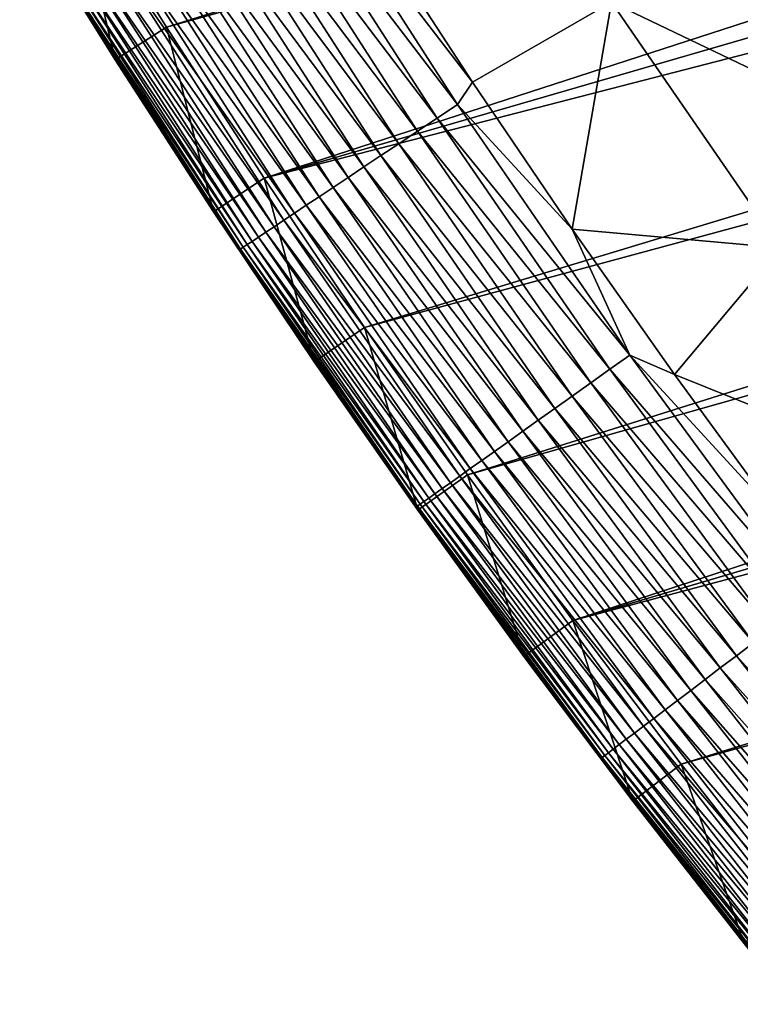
# Model space of a CAD drawing. Header units: millimetres. Extents: x -50 to 50, y -50 to 50.
# Tile 2 of 256: x -42.7 to -39.2, y -31.4 to -26.6. Entities that reach past the tile are written whole.
import ezdxf

# ---------------------------------------------------------------- set-up
doc = ezdxf.new("R2010")
doc.units = ezdxf.units.MM
doc.header["$LTSCALE"] = 65.185185
for name, color, linetype in [('37', 7, 'CONTINUOUS'), ('39', 7, 'CONTINUOUS'), ('40', 7, 'CONTINUOUS'), ('42', 7, 'CONTINUOUS'), ('44', 7, 'CONTINUOUS')]:
    doc.layers.add(name, color=color, linetype=linetype)

msp = doc.modelspace()

# ---------------------------------------------------------------- linework, layer by layer
at = {"layer": '37', "color": 15, "linetype": 'Continuous', "true_color": 0xaf503c}
for points in [[(-38.2693, -27.204, -1.106), (-39.7869, -26.4772, -0.4273), (-39.089, -26.0127, -1.106), (-38.2693, -27.204, -1.106)], [(-40.4724, -26.8715, 0.23), (-40.951, -26.1364, 0.23), (-39.7869, -26.4772, -0.4273), (-40.4724, -26.8715, 0.23)], [(-39.9806, -27.5977, 0.23), (-40.4724, -26.8715, 0.23), (-39.7869, -26.4772, -0.4273), (-39.9806, -27.5977, 0.23)], [(-38.9526, -27.6898, -0.4273), (-39.9806, -27.5977, 0.23), (-39.7869, -26.4772, -0.4273), (-38.9526, -27.6898, -0.4273)], [(-38.9526, -27.6898, -0.4273), (-39.7869, -26.4772, -0.4273), (-38.2693, -27.204, -1.106), (-38.9526, -27.6898, -0.4273)], [(-39.4758, -28.315, 0.23), (-39.9806, -27.5977, 0.23), (-38.9526, -27.6898, -0.4273), (-39.4758, -28.315, 0.23)], [(-38.0813, -28.8762, -0.4273), (-39.4758, -28.315, 0.23), (-38.9526, -27.6898, -0.4273), (-38.0813, -28.8762, -0.4273)], [(-38.9581, -29.023, 0.23), (-39.4758, -28.315, 0.23), (-38.0813, -28.8762, -0.4273), (-38.9581, -29.023, 0.23)]]:
    msp.add_3dface(points, dxfattribs=at)
at = {"layer": '39', "color": 15, "linetype": 'Continuous', "true_color": 0xaf503c}
for points in [[(-42.4507, -25.8478, 4.5), (-41.9825, -26.6014, 4.5), (-23.0765, -20.7, 4.5), (-42.4507, -25.8478, 4.5)], [(-23.0765, -20.7, 4.5), (-41.9825, -26.6014, 4.5), (-22.6027, -21.2162, 4.5), (-23.0765, -20.7, 4.5)], [(-41.9825, -26.6014, 4.5), (-41.501, -27.3464, 4.5), (-22.6027, -21.2162, 4.5), (-41.9825, -26.6014, 4.5)], [(-22.6027, -21.2162, 4.5), (-41.501, -27.3464, 4.5), (-22.1175, -21.7215, 4.5), (-22.6027, -21.2162, 4.5)], [(-22.1175, -21.7215, 4.5), (-41.501, -27.3464, 4.5), (-21.6208, -22.2157, 4.5), (-22.1175, -21.7215, 4.5)], [(-41.501, -27.3464, 4.5), (-41.0062, -28.0829, 4.5), (-21.6208, -22.2157, 4.5), (-41.501, -27.3464, 4.5)], [(-21.6208, -22.2157, 4.5), (-41.0062, -28.0829, 4.5), (-21.1132, -22.6986, 4.5), (-21.6208, -22.2157, 4.5)], [(-41.0062, -28.0829, 4.5), (-40.4985, -28.8102, 4.5), (-21.1132, -22.6986, 4.5), (-41.0062, -28.0829, 4.5)], [(-21.1132, -22.6986, 4.5), (-40.4985, -28.8102, 4.5), (-20.5947, -23.1699, 4.5), (-21.1132, -22.6986, 4.5)], [(-40.4985, -28.8102, 4.5), (-39.9777, -29.5285, 4.5), (-20.5947, -23.1699, 4.5), (-40.4985, -28.8102, 4.5)], [(-20.5947, -23.1699, 4.5), (-39.9777, -29.5285, 4.5), (-20.0658, -23.6293, 4.5), (-20.5947, -23.1699, 4.5)], [(-20.0658, -23.6293, 4.5), (-39.9777, -29.5285, 4.5), (-19.5266, -24.0767, 4.5), (-20.0658, -23.6293, 4.5)], [(-39.9777, -29.5285, 4.5), (-39.4443, -30.2372, 4.5), (-19.5266, -24.0767, 4.5), (-39.9777, -29.5285, 4.5)], [(-19.5266, -24.0767, 4.5), (-39.4443, -30.2372, 4.5), (-18.9775, -24.5118, 4.5), (-19.5266, -24.0767, 4.5)], [(-39.4443, -30.2372, 4.5), (-38.8982, -30.9365, 4.5), (-18.9775, -24.5118, 4.5), (-39.4443, -30.2372, 4.5)]]:
    msp.add_3dface(points, dxfattribs=at)
at = {"layer": '40', "color": 15, "linetype": 'Continuous', "true_color": 0xaf503c}
for points in [[(-42.236, -26.762, 4.2), (-42.707, -26.0039, 4.2), (-42.236, -26.762, 3.33), (-42.236, -26.762, 4.2)], [(-42.236, -26.762, 3.33), (-42.707, -26.0039, 4.2), (-42.707, -26.0039, 3.33), (-42.236, -26.762, 3.33)], [(-41.7515, -27.5116, 3.33), (-42.236, -26.762, 4.2), (-42.236, -26.762, 3.33), (-41.7515, -27.5116, 3.33)], [(-41.7515, -27.5116, 4.2), (-42.236, -26.762, 4.2), (-41.7515, -27.5116, 3.33), (-41.7515, -27.5116, 4.2)], [(-41.2538, -28.2524, 3.33), (-41.7515, -27.5116, 4.2), (-41.7515, -27.5116, 3.33), (-41.2538, -28.2524, 3.33)], [(-41.2538, -28.2524, 4.2), (-41.7515, -27.5116, 4.2), (-41.2538, -28.2524, 3.33), (-41.2538, -28.2524, 4.2)], [(-40.7429, -28.9841, 3.33), (-41.2538, -28.2524, 4.2), (-41.2538, -28.2524, 3.33), (-40.7429, -28.9841, 3.33)], [(-40.7429, -28.9841, 4.2), (-41.2538, -28.2524, 4.2), (-40.7429, -28.9841, 3.33), (-40.7429, -28.9841, 4.2)], [(-40.219, -29.7067, 3.33), (-40.7429, -28.9841, 4.2), (-40.7429, -28.9841, 3.33), (-40.219, -29.7067, 3.33)], [(-40.219, -29.7067, 4.2), (-40.7429, -28.9841, 4.2), (-40.219, -29.7067, 3.33), (-40.219, -29.7067, 4.2)], [(-39.6823, -30.4198, 3.33), (-40.219, -29.7067, 4.2), (-40.219, -29.7067, 3.33), (-39.6823, -30.4198, 3.33)], [(-39.6823, -30.4198, 4.2), (-40.219, -29.7067, 4.2), (-39.6823, -30.4198, 3.33), (-39.6823, -30.4198, 4.2)], [(-39.133, -31.1232, 3.33), (-39.6823, -30.4198, 4.2), (-39.6823, -30.4198, 3.33), (-39.133, -31.1232, 3.33)], [(-39.133, -31.1232, 4.2), (-39.6823, -30.4198, 4.2), (-39.133, -31.1232, 3.33), (-39.133, -31.1232, 4.2)]]:
    msp.add_3dface(points, dxfattribs=at)
at = {"layer": '42', "color": 15, "linetype": 'Continuous', "true_color": 0xaf503c}
for points in [[(-41.3584, -25.7215, 0.3387), (-40.5466, -26.9829, 0.3387), (-41.4614, -25.7856, 0.4548), (-41.3584, -25.7215, 0.3387)], [(-41.3584, -25.7215, 0.3387), (-40.4724, -26.8715, 0.23), (-40.5466, -26.9829, 0.3387), (-41.3584, -25.7215, 0.3387)], [(-40.951, -26.1364, 0.23), (-40.4724, -26.8715, 0.23), (-41.3584, -25.7215, 0.3387), (-40.951, -26.1364, 0.23)], [(-41.4614, -25.7856, 0.4548), (-40.6476, -27.0501, 0.4548), (-41.5601, -25.847, 0.5758), (-41.4614, -25.7856, 0.4548)], [(-41.4614, -25.7856, 0.4548), (-40.5466, -26.9829, 0.3387), (-40.6476, -27.0501, 0.4548), (-41.4614, -25.7856, 0.4548)], [(-41.5601, -25.847, 0.5758), (-40.7444, -27.1145, 0.5758), (-41.6545, -25.9057, 0.7017), (-41.5601, -25.847, 0.5758)], [(-41.5601, -25.847, 0.5758), (-40.6476, -27.0501, 0.4548), (-40.7444, -27.1145, 0.5758), (-41.5601, -25.847, 0.5758)], [(-41.6545, -25.9057, 0.7017), (-40.8369, -27.1761, 0.7017), (-41.7443, -25.9616, 0.832), (-41.6545, -25.9057, 0.7017)], [(-41.6545, -25.9057, 0.7017), (-40.7444, -27.1145, 0.5758), (-40.8369, -27.1761, 0.7017), (-41.6545, -25.9057, 0.7017)], [(-41.7443, -25.9616, 0.832), (-40.925, -27.2347, 0.832), (-41.8294, -26.0145, 0.9667), (-41.7443, -25.9616, 0.832)], [(-41.7443, -25.9616, 0.832), (-40.8369, -27.1761, 0.7017), (-40.925, -27.2347, 0.832), (-41.7443, -25.9616, 0.832)], [(-42.236, -26.762, 3.33), (-42.707, -26.0039, 3.33), (-42.4578, -26.4054, 3.1623), (-42.236, -26.762, 3.33)], [(-41.8294, -26.0145, 0.9667), (-41.0084, -27.2902, 0.9667), (-41.9096, -26.0644, 1.1055), (-41.8294, -26.0145, 0.9667)], [(-41.8294, -26.0145, 0.9667), (-40.925, -27.2347, 0.832), (-41.0084, -27.2902, 0.9667), (-41.8294, -26.0145, 0.9667)], [(-41.9096, -26.0644, 1.1055), (-41.087, -27.3426, 1.1055), (-41.9849, -26.1112, 1.2481), (-41.9096, -26.0644, 1.1055)], [(-41.9096, -26.0644, 1.1055), (-41.0084, -27.2902, 0.9667), (-41.087, -27.3426, 1.1055), (-41.9096, -26.0644, 1.1055)], [(-41.9849, -26.1112, 1.2481), (-41.1608, -27.3916, 1.2481), (-42.0549, -26.1548, 1.3943), (-41.9849, -26.1112, 1.2481)], [(-41.9849, -26.1112, 1.2481), (-41.087, -27.3426, 1.1055), (-41.1608, -27.3916, 1.2481), (-41.9849, -26.1112, 1.2481)], [(-42.0549, -26.1548, 1.3943), (-41.2295, -27.4374, 1.3943), (-42.1197, -26.1951, 1.5439), (-42.0549, -26.1548, 1.3943)], [(-42.0549, -26.1548, 1.3943), (-41.1608, -27.3916, 1.2481), (-41.2295, -27.4374, 1.3943), (-42.0549, -26.1548, 1.3943)], [(-42.1791, -26.232, 1.6965), (-41.3512, -27.5184, 1.6965), (-42.2331, -26.2656, 1.8519), (-42.1791, -26.232, 1.6965)], [(-42.1197, -26.1951, 1.5439), (-41.293, -27.4796, 1.5439), (-42.1791, -26.232, 1.6965), (-42.1197, -26.1951, 1.5439)], [(-42.1791, -26.232, 1.6965), (-41.293, -27.4796, 1.5439), (-41.3512, -27.5184, 1.6965), (-42.1791, -26.232, 1.6965)], [(-42.1197, -26.1951, 1.5439), (-41.2295, -27.4374, 1.3943), (-41.293, -27.4796, 1.5439), (-42.1197, -26.1951, 1.5439)], [(-42.2331, -26.2656, 1.8519), (-41.4041, -27.5536, 1.8519), (-42.2814, -26.2957, 2.0098), (-42.2331, -26.2656, 1.8519)], [(-42.2331, -26.2656, 1.8519), (-41.3512, -27.5184, 1.6965), (-41.4041, -27.5536, 1.8519), (-42.2331, -26.2656, 1.8519)], [(-42.3241, -26.3222, 2.17), (-41.4934, -27.613, 2.17), (-42.3611, -26.3452, 2.3321), (-42.3241, -26.3222, 2.17)], [(-42.2814, -26.2957, 2.0098), (-41.4515, -27.5852, 2.0098), (-42.3241, -26.3222, 2.17), (-42.2814, -26.2957, 2.0098)], [(-42.3241, -26.3222, 2.17), (-41.4515, -27.5852, 2.0098), (-41.4934, -27.613, 2.17), (-42.3241, -26.3222, 2.17)], [(-42.2814, -26.2957, 2.0098), (-41.4041, -27.5536, 1.8519), (-41.4515, -27.5852, 2.0098), (-42.2814, -26.2957, 2.0098)], [(-42.4175, -26.3803, 2.6612), (-41.5849, -27.6739, 2.6612), (-42.4369, -26.3923, 2.8275), (-42.4175, -26.3803, 2.6612)], [(-42.3922, -26.3646, 2.496), (-41.5601, -27.6575, 2.496), (-42.4175, -26.3803, 2.6612), (-42.3922, -26.3646, 2.496)], [(-42.4175, -26.3803, 2.6612), (-41.5601, -27.6575, 2.496), (-41.5849, -27.6739, 2.6612), (-42.4175, -26.3803, 2.6612)], [(-42.3611, -26.3452, 2.3321), (-41.5296, -27.6371, 2.3321), (-42.3922, -26.3646, 2.496), (-42.3611, -26.3452, 2.3321)], [(-42.3922, -26.3646, 2.496), (-41.5296, -27.6371, 2.3321), (-41.5601, -27.6575, 2.496), (-42.3922, -26.3646, 2.496)], [(-42.3611, -26.3452, 2.3321), (-41.4934, -27.613, 2.17), (-41.5296, -27.6371, 2.3321), (-42.3611, -26.3452, 2.3321)], [(-42.4503, -26.4007, 2.9946), (-41.6171, -27.6954, 2.9946), (-42.4578, -26.4054, 3.1623), (-42.4503, -26.4007, 2.9946)], [(-42.4578, -26.4054, 3.1623), (-41.6171, -27.6954, 2.9946), (-41.6244, -27.7002, 3.1623), (-42.4578, -26.4054, 3.1623)], [(-42.236, -26.762, 3.33), (-42.4578, -26.4054, 3.1623), (-41.6244, -27.7002, 3.1623), (-42.236, -26.762, 3.33)], [(-42.4369, -26.3923, 2.8275), (-41.6039, -27.6866, 2.8275), (-42.4503, -26.4007, 2.9946), (-42.4369, -26.3923, 2.8275)], [(-42.4503, -26.4007, 2.9946), (-41.6039, -27.6866, 2.8275), (-41.6171, -27.6954, 2.9946), (-42.4503, -26.4007, 2.9946)], [(-42.4369, -26.3923, 2.8275), (-41.5849, -27.6739, 2.6612), (-41.6039, -27.6866, 2.8275), (-42.4369, -26.3923, 2.8275)], [(-41.7515, -27.5116, 3.33), (-42.236, -26.762, 3.33), (-41.6244, -27.7002, 3.1623), (-41.7515, -27.5116, 3.33)], [(-40.4724, -26.8715, 0.23), (-39.9806, -27.5977, 0.23), (-40.5466, -26.9829, 0.3387), (-40.4724, -26.8715, 0.23)], [(-40.5466, -26.9829, 0.3387), (-39.6964, -28.2186, 0.3387), (-40.6476, -27.0501, 0.4548), (-40.5466, -26.9829, 0.3387)], [(-40.5466, -26.9829, 0.3387), (-39.9806, -27.5977, 0.23), (-39.6964, -28.2186, 0.3387), (-40.5466, -26.9829, 0.3387)], [(-40.6476, -27.0501, 0.4548), (-39.7952, -28.2889, 0.4548), (-40.7444, -27.1145, 0.5758), (-40.6476, -27.0501, 0.4548)], [(-40.6476, -27.0501, 0.4548), (-39.6964, -28.2186, 0.3387), (-39.7952, -28.2889, 0.4548), (-40.6476, -27.0501, 0.4548)], [(-40.7444, -27.1145, 0.5758), (-39.89, -28.3563, 0.5758), (-40.8369, -27.1761, 0.7017), (-40.7444, -27.1145, 0.5758)], [(-40.7444, -27.1145, 0.5758), (-39.7952, -28.2889, 0.4548), (-39.89, -28.3563, 0.5758), (-40.7444, -27.1145, 0.5758)], [(-40.8369, -27.1761, 0.7017), (-39.9806, -28.4207, 0.7017), (-40.925, -27.2347, 0.832), (-40.8369, -27.1761, 0.7017)], [(-40.8369, -27.1761, 0.7017), (-39.89, -28.3563, 0.5758), (-39.9806, -28.4207, 0.7017), (-40.8369, -27.1761, 0.7017)], [(-40.925, -27.2347, 0.832), (-40.0668, -28.482, 0.832), (-41.0084, -27.2902, 0.9667), (-40.925, -27.2347, 0.832)], [(-40.925, -27.2347, 0.832), (-39.9806, -28.4207, 0.7017), (-40.0668, -28.482, 0.832), (-40.925, -27.2347, 0.832)], [(-41.0084, -27.2902, 0.9667), (-40.1485, -28.5401, 0.9667), (-41.087, -27.3426, 1.1055), (-41.0084, -27.2902, 0.9667)], [(-41.0084, -27.2902, 0.9667), (-40.0668, -28.482, 0.832), (-40.1485, -28.5401, 0.9667), (-41.0084, -27.2902, 0.9667)], [(-41.087, -27.3426, 1.1055), (-40.2255, -28.5948, 1.1055), (-41.1608, -27.3916, 1.2481), (-41.087, -27.3426, 1.1055)], [(-41.087, -27.3426, 1.1055), (-40.1485, -28.5401, 0.9667), (-40.2255, -28.5948, 1.1055), (-41.087, -27.3426, 1.1055)], [(-41.1608, -27.3916, 1.2481), (-40.2976, -28.6461, 1.2481), (-41.2295, -27.4374, 1.3943), (-41.1608, -27.3916, 1.2481)], [(-41.1608, -27.3916, 1.2481), (-40.2255, -28.5948, 1.1055), (-40.2976, -28.6461, 1.2481), (-41.1608, -27.3916, 1.2481)], [(-41.2295, -27.4374, 1.3943), (-40.3649, -28.6939, 1.3943), (-41.293, -27.4796, 1.5439), (-41.2295, -27.4374, 1.3943)], [(-41.2295, -27.4374, 1.3943), (-40.2976, -28.6461, 1.2481), (-40.3649, -28.6939, 1.3943), (-41.2295, -27.4374, 1.3943)], [(-41.293, -27.4796, 1.5439), (-40.4271, -28.7382, 1.5439), (-41.3512, -27.5184, 1.6965), (-41.293, -27.4796, 1.5439)], [(-41.293, -27.4796, 1.5439), (-40.3649, -28.6939, 1.3943), (-40.4271, -28.7382, 1.5439), (-41.293, -27.4796, 1.5439)], [(-41.2538, -28.2524, 3.33), (-41.7515, -27.5116, 3.33), (-41.6244, -27.7002, 3.1623), (-41.2538, -28.2524, 3.33)], [(-41.3512, -27.5184, 1.6965), (-40.4841, -28.7787, 1.6965), (-41.4041, -27.5536, 1.8519), (-41.3512, -27.5184, 1.6965)], [(-41.3512, -27.5184, 1.6965), (-40.4271, -28.7382, 1.5439), (-40.4841, -28.7787, 1.6965), (-41.3512, -27.5184, 1.6965)], [(-41.4515, -27.5852, 2.0098), (-40.5823, -28.8485, 2.0098), (-41.4934, -27.613, 2.17), (-41.4515, -27.5852, 2.0098)], [(-41.4041, -27.5536, 1.8519), (-40.5359, -28.8155, 1.8519), (-41.4515, -27.5852, 2.0098), (-41.4041, -27.5536, 1.8519)], [(-41.4515, -27.5852, 2.0098), (-40.5359, -28.8155, 1.8519), (-40.5823, -28.8485, 2.0098), (-41.4515, -27.5852, 2.0098)], [(-41.4041, -27.5536, 1.8519), (-40.4841, -28.7787, 1.6965), (-40.5359, -28.8155, 1.8519), (-41.4041, -27.5536, 1.8519)], [(-41.5296, -27.6371, 2.3321), (-40.6587, -28.9028, 2.3321), (-41.5601, -27.6575, 2.496), (-41.5296, -27.6371, 2.3321)], [(-41.4934, -27.613, 2.17), (-40.6233, -28.8776, 2.17), (-41.5296, -27.6371, 2.3321), (-41.4934, -27.613, 2.17)], [(-41.5296, -27.6371, 2.3321), (-40.6233, -28.8776, 2.17), (-40.6587, -28.9028, 2.3321), (-41.5296, -27.6371, 2.3321)], [(-41.4934, -27.613, 2.17), (-40.5823, -28.8485, 2.0098), (-40.6233, -28.8776, 2.17), (-41.4934, -27.613, 2.17)], [(-39.9806, -27.5977, 0.23), (-39.4758, -28.315, 0.23), (-39.6964, -28.2186, 0.3387), (-39.9806, -27.5977, 0.23)], [(-41.6039, -27.6866, 2.8275), (-40.7315, -28.9546, 2.8275), (-41.6171, -27.6954, 2.9946), (-41.6039, -27.6866, 2.8275)], [(-41.5849, -27.6739, 2.6612), (-40.7129, -28.9414, 2.6612), (-41.6039, -27.6866, 2.8275), (-41.5849, -27.6739, 2.6612)], [(-41.6039, -27.6866, 2.8275), (-40.7129, -28.9414, 2.6612), (-40.7315, -28.9546, 2.8275), (-41.6039, -27.6866, 2.8275)], [(-41.5601, -27.6575, 2.496), (-40.6886, -28.9241, 2.496), (-41.5849, -27.6739, 2.6612), (-41.5601, -27.6575, 2.496)], [(-41.5849, -27.6739, 2.6612), (-40.6886, -28.9241, 2.496), (-40.7129, -28.9414, 2.6612), (-41.5849, -27.6739, 2.6612)], [(-41.5601, -27.6575, 2.496), (-40.6587, -28.9028, 2.3321), (-40.6886, -28.9241, 2.496), (-41.5601, -27.6575, 2.496)], [(-41.6171, -27.6954, 2.9946), (-40.7444, -28.9638, 2.9946), (-41.6244, -27.7002, 3.1623), (-41.6171, -27.6954, 2.9946)], [(-41.6244, -27.7002, 3.1623), (-40.7444, -28.9638, 2.9946), (-40.7516, -28.9689, 3.1623), (-41.6244, -27.7002, 3.1623)], [(-41.2538, -28.2524, 3.33), (-41.6244, -27.7002, 3.1623), (-40.7516, -28.9689, 3.1623), (-41.2538, -28.2524, 3.33)], [(-41.6171, -27.6954, 2.9946), (-40.7315, -28.9546, 2.8275), (-40.7444, -28.9638, 2.9946), (-41.6171, -27.6954, 2.9946)], [(-39.6964, -28.2186, 0.3387), (-38.8085, -29.4276, 0.3387), (-39.7952, -28.2889, 0.4548), (-39.6964, -28.2186, 0.3387)], [(-39.6964, -28.2186, 0.3387), (-38.9581, -29.023, 0.23), (-38.8085, -29.4276, 0.3387), (-39.6964, -28.2186, 0.3387)], [(-39.4758, -28.315, 0.23), (-38.9581, -29.023, 0.23), (-39.6964, -28.2186, 0.3387), (-39.4758, -28.315, 0.23)], [(-40.7429, -28.9841, 3.33), (-41.2538, -28.2524, 3.33), (-40.7516, -28.9689, 3.1623), (-40.7429, -28.9841, 3.33)], [(-39.7952, -28.2889, 0.4548), (-38.9051, -29.5009, 0.4548), (-39.89, -28.3563, 0.5758), (-39.7952, -28.2889, 0.4548)], [(-39.7952, -28.2889, 0.4548), (-38.8085, -29.4276, 0.3387), (-38.9051, -29.5009, 0.4548), (-39.7952, -28.2889, 0.4548)], [(-39.89, -28.3563, 0.5758), (-38.9978, -29.5712, 0.5758), (-39.9806, -28.4207, 0.7017), (-39.89, -28.3563, 0.5758)], [(-39.89, -28.3563, 0.5758), (-38.9051, -29.5009, 0.4548), (-38.9978, -29.5712, 0.5758), (-39.89, -28.3563, 0.5758)], [(-39.9806, -28.4207, 0.7017), (-39.0863, -29.6383, 0.7017), (-40.0668, -28.482, 0.832), (-39.9806, -28.4207, 0.7017)], [(-39.9806, -28.4207, 0.7017), (-38.9978, -29.5712, 0.5758), (-39.0863, -29.6383, 0.7017), (-39.9806, -28.4207, 0.7017)], [(-40.0668, -28.482, 0.832), (-39.1706, -29.7023, 0.832), (-40.1485, -28.5401, 0.9667), (-40.0668, -28.482, 0.832)], [(-40.0668, -28.482, 0.832), (-39.0863, -29.6383, 0.7017), (-39.1706, -29.7023, 0.832), (-40.0668, -28.482, 0.832)], [(-40.1485, -28.5401, 0.9667), (-39.2504, -29.7628, 0.9667), (-40.2255, -28.5948, 1.1055), (-40.1485, -28.5401, 0.9667)], [(-40.1485, -28.5401, 0.9667), (-39.1706, -29.7023, 0.832), (-39.2504, -29.7628, 0.9667), (-40.1485, -28.5401, 0.9667)], [(-40.2255, -28.5948, 1.1055), (-39.3257, -29.8199, 1.1055), (-40.2976, -28.6461, 1.2481), (-40.2255, -28.5948, 1.1055)], [(-40.2255, -28.5948, 1.1055), (-39.2504, -29.7628, 0.9667), (-39.3257, -29.8199, 1.1055), (-40.2255, -28.5948, 1.1055)], [(-40.2976, -28.6461, 1.2481), (-39.3963, -29.8734, 1.2481), (-40.3649, -28.6939, 1.3943), (-40.2976, -28.6461, 1.2481)], [(-40.2976, -28.6461, 1.2481), (-39.3257, -29.8199, 1.1055), (-39.3963, -29.8734, 1.2481), (-40.2976, -28.6461, 1.2481)], [(-40.3649, -28.6939, 1.3943), (-39.462, -29.9233, 1.3943), (-40.4271, -28.7382, 1.5439), (-40.3649, -28.6939, 1.3943)], [(-40.3649, -28.6939, 1.3943), (-39.3963, -29.8734, 1.2481), (-39.462, -29.9233, 1.3943), (-40.3649, -28.6939, 1.3943)], [(-40.4271, -28.7382, 1.5439), (-39.5228, -29.9694, 1.5439), (-40.4841, -28.7787, 1.6965), (-40.4271, -28.7382, 1.5439)], [(-40.4271, -28.7382, 1.5439), (-39.462, -29.9233, 1.3943), (-39.5228, -29.9694, 1.5439), (-40.4271, -28.7382, 1.5439)], [(-40.4841, -28.7787, 1.6965), (-39.5786, -30.0117, 1.6965), (-40.5359, -28.8155, 1.8519), (-40.4841, -28.7787, 1.6965)], [(-40.4841, -28.7787, 1.6965), (-39.5228, -29.9694, 1.5439), (-39.5786, -30.0117, 1.6965), (-40.4841, -28.7787, 1.6965)], [(-40.5823, -28.8485, 2.0098), (-39.6746, -30.0845, 2.0098), (-40.6233, -28.8776, 2.17), (-40.5823, -28.8485, 2.0098)], [(-40.5359, -28.8155, 1.8519), (-39.6292, -30.0501, 1.8519), (-40.5823, -28.8485, 2.0098), (-40.5359, -28.8155, 1.8519)], [(-40.5823, -28.8485, 2.0098), (-39.6292, -30.0501, 1.8519), (-39.6746, -30.0845, 2.0098), (-40.5823, -28.8485, 2.0098)], [(-40.5359, -28.8155, 1.8519), (-39.5786, -30.0117, 1.6965), (-39.6292, -30.0501, 1.8519), (-40.5359, -28.8155, 1.8519)], [(-40.6587, -28.9028, 2.3321), (-39.7493, -30.1411, 2.3321), (-40.6886, -28.9241, 2.496), (-40.6587, -28.9028, 2.3321)], [(-40.6233, -28.8776, 2.17), (-39.7146, -30.1149, 2.17), (-40.6587, -28.9028, 2.3321), (-40.6233, -28.8776, 2.17)], [(-40.6587, -28.9028, 2.3321), (-39.7146, -30.1149, 2.17), (-39.7493, -30.1411, 2.3321), (-40.6587, -28.9028, 2.3321)], [(-40.6233, -28.8776, 2.17), (-39.6746, -30.0845, 2.0098), (-39.7146, -30.1149, 2.17), (-40.6233, -28.8776, 2.17)], [(-40.7315, -28.9546, 2.8275), (-39.8204, -30.1951, 2.8275), (-40.7444, -28.9638, 2.9946), (-40.7315, -28.9546, 2.8275)], [(-40.7129, -28.9414, 2.6612), (-39.8023, -30.1813, 2.6612), (-40.7315, -28.9546, 2.8275), (-40.7129, -28.9414, 2.6612)], [(-40.7315, -28.9546, 2.8275), (-39.8023, -30.1813, 2.6612), (-39.8204, -30.1951, 2.8275), (-40.7315, -28.9546, 2.8275)], [(-40.6886, -28.9241, 2.496), (-39.7785, -30.1633, 2.496), (-40.7129, -28.9414, 2.6612), (-40.6886, -28.9241, 2.496)], [(-40.7129, -28.9414, 2.6612), (-39.7785, -30.1633, 2.496), (-39.8023, -30.1813, 2.6612), (-40.7129, -28.9414, 2.6612)], [(-40.6886, -28.9241, 2.496), (-39.7493, -30.1411, 2.3321), (-39.7785, -30.1633, 2.496), (-40.6886, -28.9241, 2.496)], [(-40.7444, -28.9638, 2.9946), (-39.8331, -30.2047, 2.9946), (-40.7516, -28.9689, 3.1623), (-40.7444, -28.9638, 2.9946)], [(-40.7516, -28.9689, 3.1623), (-39.8331, -30.2047, 2.9946), (-39.8401, -30.21, 3.1623), (-40.7516, -28.9689, 3.1623)], [(-40.7429, -28.9841, 3.33), (-40.7516, -28.9689, 3.1623), (-39.8401, -30.21, 3.1623), (-40.7429, -28.9841, 3.33)], [(-40.7444, -28.9638, 2.9946), (-39.8204, -30.1951, 2.8275), (-39.8331, -30.2047, 2.9946), (-40.7444, -28.9638, 2.9946)], [(-40.219, -29.7067, 3.33), (-40.7429, -28.9841, 3.33), (-39.8401, -30.21, 3.1623), (-40.219, -29.7067, 3.33)], [(-39.0863, -29.6383, 0.7017), (-38.155, -30.8279, 0.7017), (-39.1706, -29.7023, 0.832), (-39.0863, -29.6383, 0.7017)], [(-39.6823, -30.4198, 3.33), (-40.219, -29.7067, 3.33), (-39.8401, -30.21, 3.1623), (-39.6823, -30.4198, 3.33)], [(-39.1706, -29.7023, 0.832), (-38.2373, -30.8944, 0.832), (-39.2504, -29.7628, 0.9667), (-39.1706, -29.7023, 0.832)], [(-39.1706, -29.7023, 0.832), (-38.155, -30.8279, 0.7017), (-38.2373, -30.8944, 0.832), (-39.1706, -29.7023, 0.832)], [(-39.2504, -29.7628, 0.9667), (-38.3152, -30.9573, 0.9667), (-39.3257, -29.8199, 1.1055), (-39.2504, -29.7628, 0.9667)], [(-39.2504, -29.7628, 0.9667), (-38.2373, -30.8944, 0.832), (-38.3152, -30.9573, 0.9667), (-39.2504, -29.7628, 0.9667)], [(-39.3257, -29.8199, 1.1055), (-38.3887, -31.0167, 1.1055), (-39.3963, -29.8734, 1.2481), (-39.3257, -29.8199, 1.1055)], [(-39.3257, -29.8199, 1.1055), (-38.3152, -30.9573, 0.9667), (-38.3887, -31.0167, 1.1055), (-39.3257, -29.8199, 1.1055)], [(-39.3963, -29.8734, 1.2481), (-38.4576, -31.0724, 1.2481), (-39.462, -29.9233, 1.3943), (-39.3963, -29.8734, 1.2481)], [(-39.3963, -29.8734, 1.2481), (-38.3887, -31.0167, 1.1055), (-38.4576, -31.0724, 1.2481), (-39.3963, -29.8734, 1.2481)], [(-39.462, -29.9233, 1.3943), (-38.5218, -31.1242, 1.3943), (-39.5228, -29.9694, 1.5439), (-39.462, -29.9233, 1.3943)], [(-39.462, -29.9233, 1.3943), (-38.4576, -31.0724, 1.2481), (-38.5218, -31.1242, 1.3943), (-39.462, -29.9233, 1.3943)], [(-39.5228, -29.9694, 1.5439), (-38.5811, -31.1722, 1.5439), (-39.5786, -30.0117, 1.6965), (-39.5228, -29.9694, 1.5439)], [(-39.5228, -29.9694, 1.5439), (-38.5218, -31.1242, 1.3943), (-38.5811, -31.1722, 1.5439), (-39.5228, -29.9694, 1.5439)], [(-39.5786, -30.0117, 1.6965), (-38.6355, -31.2162, 1.6965), (-39.6292, -30.0501, 1.8519), (-39.5786, -30.0117, 1.6965)], [(-39.5786, -30.0117, 1.6965), (-38.5811, -31.1722, 1.5439), (-38.6355, -31.2162, 1.6965), (-39.5786, -30.0117, 1.6965)], [(-39.6292, -30.0501, 1.8519), (-38.6849, -31.2561, 1.8519), (-39.6746, -30.0845, 2.0098), (-39.6292, -30.0501, 1.8519)], [(-39.6292, -30.0501, 1.8519), (-38.6355, -31.2162, 1.6965), (-38.6849, -31.2561, 1.8519), (-39.6292, -30.0501, 1.8519)], [(-39.7146, -30.1149, 2.17), (-38.7683, -31.3235, 2.17), (-39.7493, -30.1411, 2.3321), (-39.7146, -30.1149, 2.17)], [(-39.6746, -30.0845, 2.0098), (-38.7292, -31.2919, 2.0098), (-39.7146, -30.1149, 2.17), (-39.6746, -30.0845, 2.0098)], [(-39.7146, -30.1149, 2.17), (-38.7292, -31.2919, 2.0098), (-38.7683, -31.3235, 2.17), (-39.7146, -30.1149, 2.17)], [(-39.6746, -30.0845, 2.0098), (-38.6849, -31.2561, 1.8519), (-38.7292, -31.2919, 2.0098), (-39.6746, -30.0845, 2.0098)], [(-39.7785, -30.1633, 2.496), (-38.8307, -31.3739, 2.496), (-39.8023, -30.1813, 2.6612), (-39.7785, -30.1633, 2.496)], [(-39.7493, -30.1411, 2.3321), (-38.8022, -31.3509, 2.3321), (-39.7785, -30.1633, 2.496), (-39.7493, -30.1411, 2.3321)], [(-39.7785, -30.1633, 2.496), (-38.8022, -31.3509, 2.3321), (-38.8307, -31.3739, 2.496), (-39.7785, -30.1633, 2.496)], [(-39.7493, -30.1411, 2.3321), (-38.7683, -31.3235, 2.17), (-38.8022, -31.3509, 2.3321), (-39.7493, -30.1411, 2.3321)], [(-39.8331, -30.2047, 2.9946), (-38.8839, -31.4169, 2.9946), (-39.8401, -30.21, 3.1623), (-39.8331, -30.2047, 2.9946)], [(-39.8401, -30.21, 3.1623), (-38.8839, -31.4169, 2.9946), (-38.8908, -31.4225, 3.1623), (-39.8401, -30.21, 3.1623)], [(-39.6823, -30.4198, 3.33), (-39.8401, -30.21, 3.1623), (-38.8908, -31.4225, 3.1623), (-39.6823, -30.4198, 3.33)], [(-39.8204, -30.1951, 2.8275), (-38.8716, -31.407, 2.8275), (-39.8331, -30.2047, 2.9946), (-39.8204, -30.1951, 2.8275)], [(-39.8331, -30.2047, 2.9946), (-38.8716, -31.407, 2.8275), (-38.8839, -31.4169, 2.9946), (-39.8331, -30.2047, 2.9946)], [(-39.8023, -30.1813, 2.6612), (-38.8539, -31.3926, 2.6612), (-39.8204, -30.1951, 2.8275), (-39.8023, -30.1813, 2.6612)], [(-39.8204, -30.1951, 2.8275), (-38.8539, -31.3926, 2.6612), (-38.8716, -31.407, 2.8275), (-39.8204, -30.1951, 2.8275)], [(-39.8023, -30.1813, 2.6612), (-38.8307, -31.3739, 2.496), (-38.8539, -31.3926, 2.6612), (-39.8023, -30.1813, 2.6612)], [(-39.133, -31.1232, 3.33), (-39.6823, -30.4198, 3.33), (-38.8908, -31.4225, 3.1623), (-39.133, -31.1232, 3.33)]]:
    msp.add_3dface(points, dxfattribs=at)
at = {"layer": '44', "color": 15, "linetype": 'Continuous', "true_color": 0xaf503c}
for points in [[(-42.4507, -25.8478, 4.5), (-42.707, -26.0039, 4.2), (-42.236, -26.762, 4.2), (-42.4507, -25.8478, 4.5)], [(-41.9825, -26.6014, 4.5), (-42.4507, -25.8478, 4.5), (-42.236, -26.762, 4.2), (-41.9825, -26.6014, 4.5)], [(-41.9825, -26.6014, 4.5), (-42.236, -26.762, 4.2), (-41.7515, -27.5116, 4.2), (-41.9825, -26.6014, 4.5)], [(-41.501, -27.3464, 4.5), (-41.9825, -26.6014, 4.5), (-41.7515, -27.5116, 4.2), (-41.501, -27.3464, 4.5)], [(-41.501, -27.3464, 4.5), (-41.7515, -27.5116, 4.2), (-41.2538, -28.2524, 4.2), (-41.501, -27.3464, 4.5)], [(-41.0062, -28.0829, 4.5), (-41.501, -27.3464, 4.5), (-41.2538, -28.2524, 4.2), (-41.0062, -28.0829, 4.5)], [(-41.0062, -28.0829, 4.5), (-41.2538, -28.2524, 4.2), (-40.7429, -28.9841, 4.2), (-41.0062, -28.0829, 4.5)], [(-40.4985, -28.8102, 4.5), (-41.0062, -28.0829, 4.5), (-40.7429, -28.9841, 4.2), (-40.4985, -28.8102, 4.5)], [(-40.4985, -28.8102, 4.5), (-40.7429, -28.9841, 4.2), (-40.219, -29.7067, 4.2), (-40.4985, -28.8102, 4.5)], [(-39.9777, -29.5285, 4.5), (-40.4985, -28.8102, 4.5), (-40.219, -29.7067, 4.2), (-39.9777, -29.5285, 4.5)], [(-39.9777, -29.5285, 4.5), (-40.219, -29.7067, 4.2), (-39.6823, -30.4198, 4.2), (-39.9777, -29.5285, 4.5)], [(-39.4443, -30.2372, 4.5), (-39.9777, -29.5285, 4.5), (-39.6823, -30.4198, 4.2), (-39.4443, -30.2372, 4.5)], [(-39.4443, -30.2372, 4.5), (-39.6823, -30.4198, 4.2), (-39.133, -31.1232, 4.2), (-39.4443, -30.2372, 4.5)], [(-38.8982, -30.9365, 4.5), (-39.4443, -30.2372, 4.5), (-39.133, -31.1232, 4.2), (-38.8982, -30.9365, 4.5)]]:
    msp.add_3dface(points, dxfattribs=at)

doc.saveas('drawing.dxf')
